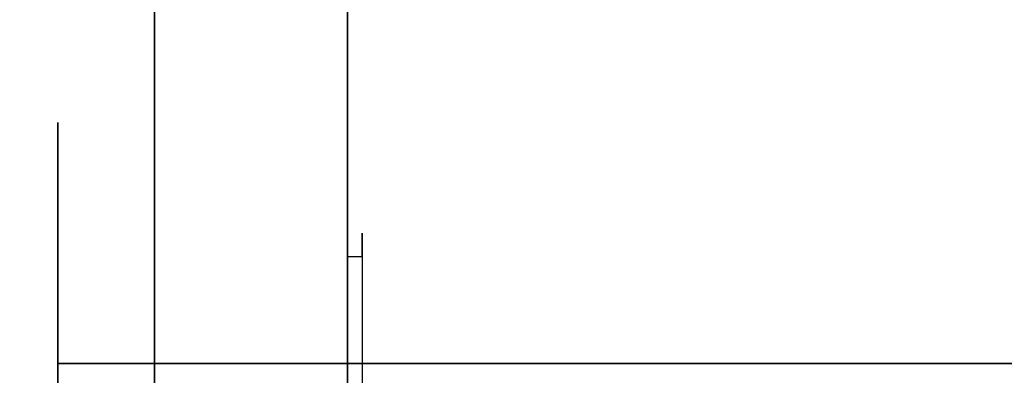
# Model space of a CAD drawing. Header units: millimetres. Extents: x 0 to 1524, y 0 to 1016.
# Tile 21 of 256: x 158.765 to 160.803, y 397.382 to 398.12. Entities that reach past the tile are written whole.
import ezdxf

# ---------------------------------------------------------------- set-up
doc = ezdxf.new("R2010")
doc.units = ezdxf.units.MM
doc.header["$LTSCALE"] = 83.82
doc.layers.get('0').update_dxf_attribs({"linetype": 'CONTINUOUS'})
doc.styles.get("Standard").update_dxf_attribs({"font": 'txt', "width": 0.8})
doc.dimstyles.new('DIMSTYLE_1', dxfattribs={"dimtxt": 15, "dimasz": 12, "dimexe": 0.18, "dimexo": 0.0625, "dimgap": 0.09, "dimtad": 1, "dimzin": 0, "dimdsep": 46, "dimtxsty": 'STANDARD', "dimblk": 'CLOSED', "dimblk1": 'CLOSED', "dimblk2": 'CLOSED', "dimcen": 0.09, "dimadec": 0, "dimazin": 0, "dimtp": 0.01, "dimtm": 0.01, "dimtfac": 1, "dimtofl": 0, "dimtmove": 0, "dimatfit": 3, "dimldrblk": 'CLOSED', "dimfxl": 1, "dimtolj": 1, "dimtzin": 0, "dimarcsym": 0})

# ---------------------------------------------------------------- blocks, each defined once
blk = doc.blocks.new('_CLOSED')
at = {"color": 0, "linetype": 'BYBLOCK'}
for p, q in [((0, 0), (-1, 0.20833)), ((-1, 0.20833), (-1, -0.20833)), ((-1, -0.20833), (0, 0)), ((-1, 0), (0, 0))]:
    blk.add_line(p, q, dxfattribs=at)
blk = doc.blocks.new('*D4')
at = {"color": 2, "linetype": 'CONTINUOUS'}
for p, q in [((230.4937, 451.2067), (62.2275, 451.2067)), ((63.2275, 451.2067), (63.2275, 415.0317)), ((63.2275, 378.8567), (63.2275, 415.0317)), ((168.9687, 378.8567), (62.2275, 378.8567))]:
    blk.add_line(p, q, dxfattribs=at)
at = {"color": 2, "linetype": 'CONTINUOUS', "xscale": 12, "yscale": 12, "zscale": 12}
for p, rotation in [((63.2275, 451.2067), 90), ((63.2275, 378.8567), 270)]:
    blk.add_blockref('_CLOSED', p, dxfattribs=dict(at, rotation=rotation))

msp = doc.modelspace()

# ---------------------------------------------------------------- linework, layer by layer
at = {"color": 6, "linetype": 'CONTINUOUS'}
for p, q in [((159.4437, 400.2567), (159.4437, 393.7567)), ((159.4437, 393.7567), (159.4437, 400.2567)), ((159.4437, 400.2567), (159.4437, 393.7567)), ((159.4437, 393.7567), (159.4437, 400.2567)), ((159.4437, 400.2567), (159.4437, 393.7567)), ((159.4437, 393.7567), (159.4437, 400.2567)), ((159.4437, 400.2567), (159.4437, 393.7567)), ((159.4437, 393.7567), (159.4437, 400.2567)), ((159.0437, 399.1467), (159.0437, 397.4067)), ((159.0437, 397.4067), (159.0437, 399.1467)), ((159.0437, 399.1467), (159.0437, 397.4067)), ((159.0437, 397.4067), (159.0437, 399.1467)), ((159.0437, 399.1467), (159.0437, 397.4067)), ((159.0437, 397.4067), (159.0437, 399.1467)), ((159.0437, 399.1467), (159.0437, 397.4067)), ((159.0437, 397.4067), (159.0437, 399.1467)), ((159.0437, 399.1467), (159.0437, 397.4067)), ((159.0437, 397.4067), (159.0437, 399.1467)), ((159.0437, 399.1467), (159.0437, 397.4067)), ((159.0437, 397.4067), (159.0437, 399.1467)), ((159.0437, 399.1467), (159.0437, 397.4067)), ((159.0437, 397.4067), (159.0437, 399.1467)), ((159.0437, 399.1467), (159.0437, 397.4067)), ((159.0437, 397.4067), (159.0437, 399.1467)), ((159.4437, 397.6289), (159.4437, 397.2238)), ((159.4437, 397.6289), (159.4437, 397.2238)), ((159.4437, 397.6289), (159.4437, 397.2238)), ((159.4437, 397.6289), (159.4437, 397.2238)), ((159.4737, 397.6289), (159.4737, 397.2238)), ((159.4737, 397.6289), (159.4737, 397.2238)), ((159.4737, 397.6289), (159.4737, 397.2238)), ((159.4737, 397.6289), (159.4737, 397.2238)), ((158.8437, 396.6067), (158.8437, 397.4067)), ((158.8437, 397.4067), (158.8437, 396.6067)), ((158.8437, 396.6067), (158.8437, 397.4067)), ((158.8437, 397.4067), (158.8437, 396.6067)), ((158.8437, 396.6067), (158.8437, 397.4067)), ((158.8437, 397.4067), (158.8437, 396.6067)), ((158.8437, 396.6067), (158.8437, 397.4067)), ((158.8437, 397.4067), (158.8437, 396.6067)), ((159.0437, 397.4067), (159.0437, 396.6067)), ((159.0437, 397.4067), (160.8437, 397.4067)), ((159.0437, 397.4067), (159.0437, 396.6067)), ((160.8876, 397.4067), (159.0437, 397.4067)), ((160.8437, 397.4067), (159.0437, 397.4067)), ((159.0437, 396.6067), (159.0437, 397.4067)), ((159.0437, 397.4067), (160.8876, 397.4067)), ((159.0437, 397.4067), (159.0437, 396.6067)), ((159.0437, 397.4067), (159.0437, 396.6067)), ((159.0437, 397.4067), (160.8437, 397.4067)), ((159.0437, 397.4067), (159.0437, 396.6067)), ((160.8876, 397.4067), (159.0437, 397.4067)), ((160.8437, 397.4067), (159.0437, 397.4067)), ((159.0437, 396.6067), (159.0437, 397.4067)), ((159.0437, 397.4067), (160.8876, 397.4067)), ((159.0437, 397.4067), (159.0437, 396.6067)), ((159.0437, 397.4067), (159.0437, 396.6067)), ((159.0437, 397.4067), (160.8437, 397.4067)), ((159.0437, 397.4067), (159.0437, 396.6067)), ((160.8876, 397.4067), (159.0437, 397.4067)), ((160.8437, 397.4067), (159.0437, 397.4067)), ((159.0437, 396.6067), (159.0437, 397.4067)), ((159.0437, 397.4067), (160.8876, 397.4067)), ((159.0437, 397.4067), (159.0437, 396.6067)), ((159.0437, 397.4067), (159.0437, 396.6067)), ((159.0437, 397.4067), (160.8437, 397.4067)), ((159.0437, 397.4067), (159.0437, 396.6067)), ((160.8876, 397.4067), (159.0437, 397.4067)), ((160.8437, 397.4067), (159.0437, 397.4067)), ((159.0437, 396.6067), (159.0437, 397.4067)), ((159.0437, 397.4067), (160.8876, 397.4067)), ((159.0437, 397.4067), (159.0437, 396.6067))]:
    msp.add_line(p, q, dxfattribs=at)
at = {"color": 7, "linetype": 'CONTINUOUS'}
for p, q in [((158.8437, 397.9067), (158.8437, 397.5067)), ((158.8437, 396.1067), (158.8437, 397.9067)), ((158.8437, 397.9067), (158.8437, 397.8067)), ((158.8437, 397.8067), (158.8437, 397.9067)), ((158.8437, 397.9067), (158.8437, 397.5067)), ((158.8437, 396.1067), (158.8437, 397.9067)), ((158.8437, 397.9067), (158.8437, 397.8067)), ((158.8437, 397.8067), (158.8437, 397.9067)), ((158.8437, 397.9067), (158.8437, 397.5067)), ((158.8437, 396.1067), (158.8437, 397.9067)), ((158.8437, 397.9067), (158.8437, 397.8067)), ((158.8437, 397.8067), (158.8437, 397.9067)), ((158.8437, 397.9067), (158.8437, 397.5067)), ((158.8437, 396.1067), (158.8437, 397.9067)), ((158.8437, 397.9067), (158.8437, 397.8067)), ((158.8437, 397.8067), (158.8437, 397.9067)), ((159.0437, 397.9067), (159.0437, 397.8067)), ((159.0437, 396.1067), (159.0437, 397.9067)), ((159.0437, 397.9067), (159.0437, 397.8067)), ((159.0437, 396.1067), (159.0437, 397.9067)), ((159.0437, 397.9067), (159.0437, 397.8067)), ((159.0437, 396.1067), (159.0437, 397.9067)), ((159.0437, 397.9067), (159.0437, 397.8067)), ((159.0437, 396.1067), (159.0437, 397.9067)), ((158.8437, 397.8067), (158.8437, 396.2067)), ((158.8437, 397.6067), (158.8437, 397.8067)), ((158.8437, 397.8067), (158.8437, 396.2067)), ((158.8437, 397.6067), (158.8437, 397.8067)), ((158.8437, 397.8067), (158.8437, 396.2067)), ((158.8437, 397.6067), (158.8437, 397.8067)), ((158.8437, 397.8067), (158.8437, 396.2067)), ((158.8437, 397.6067), (158.8437, 397.8067)), ((159.0437, 397.8067), (159.0437, 397.6067)), ((159.0437, 397.8067), (159.0437, 397.6067)), ((159.0437, 397.8067), (159.0437, 397.6067)), ((159.0437, 397.8067), (159.0437, 397.6067)), ((159.0437, 397.7586), (159.0437, 396.2547)), ((159.0437, 397.5067), (159.0437, 397.7586)), ((159.0437, 397.7586), (159.0437, 396.2547)), ((159.0437, 397.5067), (159.0437, 397.7586)), ((159.0437, 397.7586), (159.0437, 396.2547)), ((159.0437, 397.5067), (159.0437, 397.7586)), ((159.0437, 397.7586), (159.0437, 396.2547)), ((159.0437, 397.5067), (159.0437, 397.7586)), ((158.8437, 397.7067), (158.8437, 397.6467)), ((158.8437, 397.6467), (158.8437, 397.7067)), ((158.8437, 397.7067), (158.8437, 397.6467)), ((158.8437, 397.6467), (158.8437, 397.7067)), ((158.8437, 397.7067), (158.8437, 397.6467)), ((158.8437, 397.6467), (158.8437, 397.7067)), ((158.8437, 397.7067), (158.8437, 397.6467)), ((158.8437, 397.6467), (158.8437, 397.7067)), ((159.4437, 397.677), (159.4437, 397.6661)), ((159.4437, 397.6648), (159.4437, 397.677)), ((159.4437, 397.677), (159.4437, 397.6661)), ((159.4437, 397.6648), (159.4437, 397.677)), ((159.4437, 397.677), (159.4437, 397.6661)), ((159.4437, 397.6648), (159.4437, 397.677)), ((159.4437, 397.677), (159.4437, 397.6661)), ((159.4437, 397.6648), (159.4437, 397.677)), ((159.4737, 397.677), (159.4737, 397.6648)), ((159.4737, 397.6661), (159.4737, 397.677)), ((159.4737, 397.677), (159.4737, 397.6648)), ((159.4737, 397.6661), (159.4737, 397.677)), ((159.4737, 397.677), (159.4737, 397.6648)), ((159.4737, 397.6661), (159.4737, 397.677)), ((159.4737, 397.677), (159.4737, 397.6648)), ((159.4737, 397.6661), (159.4737, 397.677)), ((159.4437, 397.6661), (159.4437, 397.6289)), ((159.4437, 397.6661), (159.4437, 397.6289)), ((159.4437, 397.6661), (159.4437, 397.6289)), ((159.4437, 397.6661), (159.4437, 397.6289)), ((159.4437, 397.6261), (159.4437, 397.6648)), ((159.4437, 397.6261), (159.4437, 397.6648)), ((159.4437, 397.6261), (159.4437, 397.6648)), ((159.4437, 397.6261), (159.4437, 397.6648)), ((159.4737, 397.6289), (159.4737, 397.6661)), ((159.4737, 397.6289), (159.4737, 397.6661)), ((159.4737, 397.6289), (159.4737, 397.6661)), ((159.4737, 397.6289), (159.4737, 397.6661)), ((159.4737, 397.6648), (159.4737, 397.6261)), ((159.4737, 397.6648), (159.4737, 397.6261)), ((159.4737, 397.6648), (159.4737, 397.6261)), ((159.4737, 397.6648), (159.4737, 397.6261)), ((158.8437, 396.3667), (158.8437, 397.6467)), ((158.8437, 397.6467), (158.8437, 396.3667)), ((158.8437, 396.3667), (158.8437, 397.6467)), ((158.8437, 397.6467), (158.8437, 396.3667)), ((158.8437, 396.3667), (158.8437, 397.6467)), ((158.8437, 397.6467), (158.8437, 396.3667)), ((158.8437, 396.3667), (158.8437, 397.6467)), ((158.8437, 397.6467), (158.8437, 396.3667)), ((159.4437, 397.6289), (159.4737, 397.6289)), ((159.4437, 397.6289), (159.4737, 397.6289)), ((159.4437, 397.6289), (159.4737, 397.6289)), ((159.4437, 397.6289), (159.4737, 397.6289)), ((159.4437, 396.556), (159.4437, 397.6261)), ((159.4437, 396.556), (159.4437, 397.6261)), ((159.4437, 396.556), (159.4437, 397.6261)), ((159.4437, 396.556), (159.4437, 397.6261)), ((159.4737, 397.6261), (159.4737, 396.556)), ((159.4737, 397.6261), (159.4737, 396.556)), ((159.4737, 397.6261), (159.4737, 396.556)), ((159.4737, 397.6261), (159.4737, 396.556)), ((158.8437, 397.5067), (158.8437, 397.6067)), ((158.8437, 397.5067), (158.8437, 397.6067)), ((158.8437, 397.5067), (158.8437, 397.6067)), ((158.8437, 397.5067), (158.8437, 397.6067)), ((159.0437, 397.6067), (159.0437, 397.5067)), ((159.0437, 397.6067), (159.0437, 397.5067)), ((159.0437, 397.6067), (159.0437, 397.5067)), ((159.0437, 397.6067), (159.0437, 397.5067)), ((158.8437, 397.5067), (158.8437, 397.4067)), ((158.8437, 397.0067), (158.8437, 397.5067)), ((158.8437, 397.4067), (158.8437, 397.5067)), ((158.8437, 397.5067), (158.8437, 397.4067)), ((158.8437, 397.0067), (158.8437, 397.5067)), ((158.8437, 397.4067), (158.8437, 397.5067)), ((158.8437, 397.5067), (158.8437, 397.4067)), ((158.8437, 397.0067), (158.8437, 397.5067)), ((158.8437, 397.4067), (158.8437, 397.5067)), ((158.8437, 397.5067), (158.8437, 397.4067)), ((158.8437, 397.0067), (158.8437, 397.5067)), ((158.8437, 397.4067), (158.8437, 397.5067)), ((159.0437, 397.4067), (159.0437, 397.5067)), ((159.0437, 397.5067), (159.0437, 397.4067)), ((159.0437, 397.4067), (159.0437, 397.5067)), ((159.0437, 397.5067), (159.0437, 397.4067)), ((159.0437, 397.4067), (159.0437, 397.5067)), ((159.0437, 397.5067), (159.0437, 397.4067)), ((159.0437, 397.4067), (159.0437, 397.5067)), ((159.0437, 397.5067), (159.0437, 397.4067)), ((158.8437, 397.4067), (159.0437, 397.4067)), ((158.8437, 397.4067), (159.0437, 397.4067)), ((158.8437, 396.6067), (158.8437, 397.4067)), ((158.8437, 397.4067), (158.8437, 396.6067)), ((159.0437, 397.4067), (158.8437, 397.4067)), ((159.0437, 397.4067), (158.8437, 397.4067)), ((158.8437, 397.4067), (159.0437, 397.4067)), ((158.8437, 397.4067), (159.0437, 397.4067)), ((158.8437, 396.6067), (158.8437, 397.4067)), ((158.8437, 397.4067), (158.8437, 396.6067)), ((159.0437, 397.4067), (158.8437, 397.4067)), ((159.0437, 397.4067), (158.8437, 397.4067)), ((158.8437, 397.4067), (159.0437, 397.4067)), ((158.8437, 397.4067), (159.0437, 397.4067)), ((158.8437, 396.6067), (158.8437, 397.4067)), ((158.8437, 397.4067), (158.8437, 396.6067)), ((159.0437, 397.4067), (158.8437, 397.4067)), ((159.0437, 397.4067), (158.8437, 397.4067)), ((158.8437, 397.4067), (159.0437, 397.4067)), ((158.8437, 397.4067), (159.0437, 397.4067)), ((158.8437, 396.6067), (158.8437, 397.4067)), ((158.8437, 397.4067), (158.8437, 396.6067)), ((159.0437, 397.4067), (158.8437, 397.4067)), ((159.0437, 397.4067), (158.8437, 397.4067)), ((159.0437, 397.4067), (159.0437, 396.6067)), ((159.0437, 396.6067), (159.0437, 397.4067)), ((159.0437, 397.4067), (159.0437, 396.6067)), ((159.0437, 396.6067), (159.0437, 397.4067)), ((159.0437, 397.4067), (159.0437, 396.6067)), ((159.0437, 396.6067), (159.0437, 397.4067)), ((159.0437, 397.4067), (159.0437, 396.6067)), ((159.0437, 396.6067), (159.0437, 397.4067))]:
    msp.add_line(p, q, dxfattribs=at)
at = {"color": 6, "linetype": 'CONTINUOUS'}
for points in [[(159.0437, 397.4067), (159.0048, 397.4067), (158.9674, 397.4067), (158.933, 397.4067), (158.9022, 397.4067), (158.8775, 397.4067), (158.859, 397.4067), (158.8476, 397.4067), (158.8437, 397.4067)], [(158.8437, 397.4067), (158.8475, 397.4067), (158.8588, 397.4067), (158.8771, 397.4067), (158.9022, 397.4067), (158.9324, 397.4067), (158.9668, 397.4067), (159.0041, 397.4067), (159.0437, 397.4067)], [(159.0437, 397.4067), (159.0048, 397.4067), (158.9674, 397.4067), (158.933, 397.4067), (158.9022, 397.4067), (158.8775, 397.4067), (158.859, 397.4067), (158.8476, 397.4067), (158.8437, 397.4067)], [(158.8437, 397.4067), (158.8475, 397.4067), (158.8588, 397.4067), (158.8771, 397.4067), (158.9022, 397.4067), (158.9324, 397.4067), (158.9668, 397.4067), (159.0041, 397.4067), (159.0437, 397.4067)], [(159.0437, 397.4067), (159.0048, 397.4067), (158.9674, 397.4067), (158.933, 397.4067), (158.9022, 397.4067), (158.8775, 397.4067), (158.859, 397.4067), (158.8476, 397.4067), (158.8437, 397.4067)], [(158.8437, 397.4067), (158.8475, 397.4067), (158.8588, 397.4067), (158.8771, 397.4067), (158.9022, 397.4067), (158.9324, 397.4067), (158.9668, 397.4067), (159.0041, 397.4067), (159.0437, 397.4067)], [(159.0437, 397.4067), (159.0048, 397.4067), (158.9674, 397.4067), (158.933, 397.4067), (158.9022, 397.4067), (158.8775, 397.4067), (158.859, 397.4067), (158.8476, 397.4067), (158.8437, 397.4067)], [(158.8437, 397.4067), (158.8475, 397.4067), (158.8588, 397.4067), (158.8771, 397.4067), (158.9022, 397.4067), (158.9324, 397.4067), (158.9668, 397.4067), (159.0041, 397.4067), (159.0437, 397.4067)], [(159.4437, 397.0067), (159.4437, 397.0843), (159.4437, 397.1591), (159.4437, 397.228), (159.4437, 397.2895), (159.4437, 397.339), (159.4437, 397.3759), (159.4437, 397.3988), (159.4437, 397.4067), (159.4437, 397.399), (159.4437, 397.3765), (159.4437, 397.3398), (159.4437, 397.2895), (159.4437, 397.2292), (159.4437, 397.1604), (159.4437, 397.0857), (159.4437, 397.0067)], [(159.4437, 397.0067), (159.4437, 397.0843), (159.4437, 397.1591), (159.4437, 397.228), (159.4437, 397.2895), (159.4437, 397.339), (159.4437, 397.3759), (159.4437, 397.3988), (159.4437, 397.4067), (159.4437, 397.399), (159.4437, 397.3765), (159.4437, 397.3398), (159.4437, 397.2895), (159.4437, 397.2292), (159.4437, 397.1604), (159.4437, 397.0857), (159.4437, 397.0067)], [(159.4437, 397.0067), (159.4437, 397.0843), (159.4437, 397.1591), (159.4437, 397.228), (159.4437, 397.2895), (159.4437, 397.339), (159.4437, 397.3759), (159.4437, 397.3988), (159.4437, 397.4067), (159.4437, 397.399), (159.4437, 397.3765), (159.4437, 397.3398), (159.4437, 397.2895), (159.4437, 397.2292), (159.4437, 397.1604), (159.4437, 397.0857), (159.4437, 397.0067)], [(159.4437, 397.0067), (159.4437, 397.0843), (159.4437, 397.1591), (159.4437, 397.228), (159.4437, 397.2895), (159.4437, 397.339), (159.4437, 397.3759), (159.4437, 397.3988), (159.4437, 397.4067), (159.4437, 397.399), (159.4437, 397.3765), (159.4437, 397.3398), (159.4437, 397.2895), (159.4437, 397.2292), (159.4437, 397.1604), (159.4437, 397.0857), (159.4437, 397.0067)], [(159.4437, 397.0067), (159.4437, 397.0843), (159.4437, 397.1591), (159.4437, 397.228), (159.4437, 397.2895), (159.4437, 397.339), (159.4437, 397.3759), (159.4437, 397.3988), (159.4437, 397.4067), (159.4437, 397.399), (159.4437, 397.3765), (159.4437, 397.3398), (159.4437, 397.2895), (159.4437, 397.2292), (159.4437, 397.1604), (159.4437, 397.0857), (159.4437, 397.0067)], [(159.4437, 397.0067), (159.4437, 397.0843), (159.4437, 397.1591), (159.4437, 397.228), (159.4437, 397.2895), (159.4437, 397.339), (159.4437, 397.3759), (159.4437, 397.3988), (159.4437, 397.4067), (159.4437, 397.399), (159.4437, 397.3765), (159.4437, 397.3398), (159.4437, 397.2895), (159.4437, 397.2292), (159.4437, 397.1604), (159.4437, 397.0857), (159.4437, 397.0067)], [(159.4437, 397.0067), (159.4437, 397.0843), (159.4437, 397.1591), (159.4437, 397.228), (159.4437, 397.2895), (159.4437, 397.339), (159.4437, 397.3759), (159.4437, 397.3988), (159.4437, 397.4067), (159.4437, 397.399), (159.4437, 397.3765), (159.4437, 397.3398), (159.4437, 397.2895), (159.4437, 397.2292), (159.4437, 397.1604), (159.4437, 397.0857), (159.4437, 397.0067)], [(159.4437, 397.0067), (159.4437, 397.0843), (159.4437, 397.1591), (159.4437, 397.228), (159.4437, 397.2895), (159.4437, 397.339), (159.4437, 397.3759), (159.4437, 397.3988), (159.4437, 397.4067), (159.4437, 397.399), (159.4437, 397.3765), (159.4437, 397.3398), (159.4437, 397.2895), (159.4437, 397.2292), (159.4437, 397.1604), (159.4437, 397.0857), (159.4437, 397.0067)]]:
    msp.add_lwpolyline(points, dxfattribs=at)

# ---------------------------------------------------------------- dimensions: what is measured, and where the dimension line sits
at = {"color": 2, "linetype": 'CONTINUOUS'}
dim = msp.add_linear_dim(base=(63.2275, 451.2067), p1=(168.9687, 378.8567), p2=(230.4937, 451.2067), angle=90, dimstyle='DIMSTYLE_1', dxfattribs=at)
dim.commit()
dim.dimension.update_dxf_attribs({"geometry": '*D4', "text_midpoint": (59.4775, 385.0317), "dimtype": 160})

doc.saveas('drawing.dxf')
